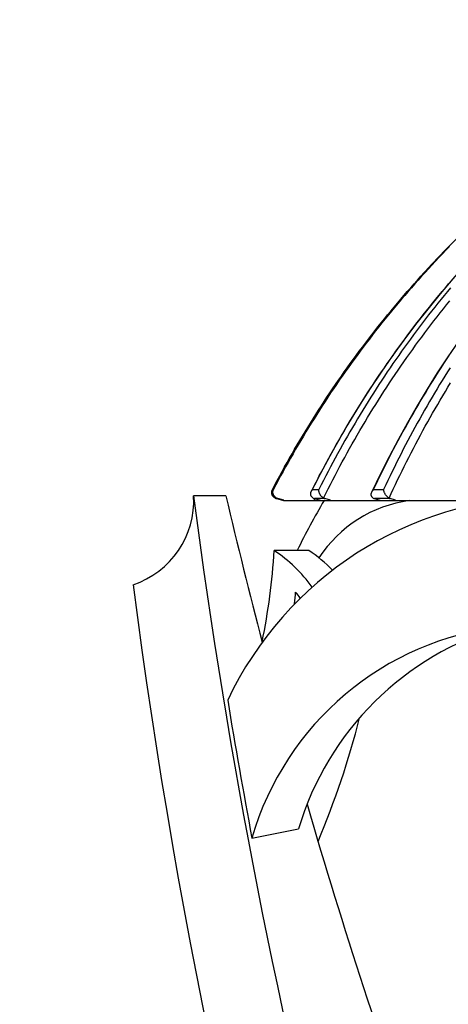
# Paper-space layout '113851LD001' of a CAD drawing. Header units: feet. Extents: x 0 to 34, y 0 to 22.
# Tile 20 of 74: x 5.999 to 6.162, y 10.567 to 10.941. Entities that reach past the tile are written whole.
import ezdxf

# ---------------------------------------------------------------- set-up
doc = ezdxf.new("R2010")
doc.units = ezdxf.units.FT
doc.header["$MEASUREMENT"] = 0
doc.layers.add('LT_P_Text', color=7, linetype='Continuous')
doc.styles.add('Slanted-Normal', font='font31.shx', dxfattribs={"height": 0.14})
doc.dimstyles.new('Dec-0  Slanted', dxfattribs={"dimtxt": 0.14, "dimasz": 0.14, "dimexe": 0.07000000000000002, "dimexo": 0.07000000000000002, "dimgap": 0.07000000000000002, "dimtad": 1, "dimdec": 0, "dimzin": 3, "dimdsep": 46, "dimtxsty": 'Slanted-Normal', "dimblk": 'Dim1', "dimcen": 0, "dimclrd": 95, "dimclre": 95, "dimclrt": 7, "dimaunit": 1, "dimadec": 5, "dimazin": 3, "dimtfac": 1, "dimtdec": 0, "dimtmove": 1, "dimatfit": 0, "dimldrblk": 'Dim1', "dimfxl": 1, "dimtolj": 1, "dimtzin": 0, "dimlwd": -1, "dimlwe": -1, "dimarcsym": 0})

# ---------------------------------------------------------------- blocks, each defined once
blk = doc.blocks.new('Dim1')
h = blk.add_hatch(color=4)
h.dxf.hatch_style = 1
h.paths.add_polyline_path([(0, 0), (-1.000000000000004, -0.1999999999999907), (-1.000000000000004, 0.1999999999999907)])
at = {"color": 4}
blk.add_lwpolyline([(0, 0), (-1.000000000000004, -0.1999999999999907), (-1.000000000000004, 0.1999999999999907), (0, 0)], dxfattribs=at)
blk = doc.blocks.new('*D891')
at = {"layer": 'Defpoints', "color": 0, "linetype": 'Continuous', "transparency": 16777216}
for p in [(6.360734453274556, 11.23795905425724), (5.747938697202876, 9.49370685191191), (6.360734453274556, 9.49370685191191)]:
    blk.add_point(p, dxfattribs=at)
at = {"layer": 'LT_P_Text', "color": 95, "linetype": 'Continuous', "transparency": 16777216}
for p, q in [((6.290734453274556, 11.23795905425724), (5.677938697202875, 11.23795905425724)), ((5.747938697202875, 11.09795905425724), (5.747938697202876, 9.63370685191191)), ((6.290734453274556, 9.49370685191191), (5.677938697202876, 9.49370685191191))]:
    blk.add_line(p, q, dxfattribs=at)
at = {"layer": 'LT_P_Text', "color": 95, "linetype": 'Continuous', "transparency": 16777216, "xscale": 0.14, "yscale": 0.14, "zscale": 0.14}
for p, rotation in [((5.747938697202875, 11.23795905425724), 90), ((5.747938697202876, 9.49370685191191), 270)]:
    blk.add_blockref('Dim1', p, dxfattribs=dict(at, rotation=rotation))
at = {"layer": 'LT_P_Text', "color": 7, "linetype": 'Continuous', "lineweight": 0, "transparency": 16777216, "insert": (5.594605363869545, 10.36583295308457), "char_height": 0.14, "attachment_point": 5, "rotation": 90, "style": 'Slanted-Normal'}
blk.add_mtext('\\A1;41"', dxfattribs=at)

psp = doc.layouts.new('113851LD001')

# ---------------------------------------------------------------- linework, layer by layer
at = {"layer": 'LT_P_Text', "color": 4}
for p, q in [((6.095391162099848, 10.76228853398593), (6.095751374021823, 10.76228843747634)), ((6.1105465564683, 10.76228447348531), (6.113032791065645, 10.76228380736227)), ((6.133779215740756, 10.76227824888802), (6.137603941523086, 10.76227722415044)), ((6.077665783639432, 10.75981179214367), (6.065411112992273, 10.75981179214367)), ((6.096863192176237, 10.75877736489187), (6.09957598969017, 10.75804947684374)), ((6.097428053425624, 10.7587772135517), (6.096863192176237, 10.75877736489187)), ((6.099672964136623, 10.75817398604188), (6.097428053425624, 10.7587772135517)), ((6.09957598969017, 10.75804947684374), (6.1811613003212, 10.75804947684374)), ((6.11134874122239, 10.75877348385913), (6.113512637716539, 10.75817027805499)), ((6.115247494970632, 10.75877243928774), (6.11134874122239, 10.75877348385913)), ((6.11738870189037, 10.75816923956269), (6.115247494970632, 10.75877243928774)), ((6.134104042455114, 10.75876738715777), (6.13652195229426, 10.75804947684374)), ((6.140101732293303, 10.75876578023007), (6.134104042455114, 10.75876738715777)), ((6.142098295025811, 10.75816261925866), (6.140101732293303, 10.75876578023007)), ((6.109228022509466, 10.73909177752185), (6.096041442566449, 10.73909177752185)), ((6.087559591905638, 10.62987644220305), (6.105284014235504, 10.63336144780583))]:
    psp.add_line(p, q, dxfattribs=at)
at = {"layer": 'LT_P_Text', "color": 4, "flags": 128}
for points in [[(6.178803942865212, 10.85856617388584), (6.173713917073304, 10.8532155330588), (6.168717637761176, 10.84775700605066), (6.163818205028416, 10.8421931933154), (6.15901862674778, 10.83652675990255), (6.154321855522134, 10.83076065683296), (6.149730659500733, 10.8248979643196), (6.145247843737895, 10.81894179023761), (6.140876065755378, 10.81289545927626), (6.136617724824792, 10.80676242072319), (6.132475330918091, 10.80054615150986), (6.128451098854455, 10.79425023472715), (6.124547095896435, 10.78787838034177), (6.120765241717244, 10.7814343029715), (6.117107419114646, 10.77492180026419), (6.113575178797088, 10.76834463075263), (6.110169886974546, 10.76170651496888)], [(6.197697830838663, 10.85850469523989), (6.1929044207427, 10.85313712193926), (6.188199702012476, 10.84766115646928), (6.183586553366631, 10.84207941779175), (6.179067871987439, 10.83639458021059), (6.174646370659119, 10.83060965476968), (6.170324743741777, 10.8247277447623), (6.166105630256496, 10.81875198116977), (6.161991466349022, 10.8126857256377), (6.157984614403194, 10.80653246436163), (6.154087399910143, 10.80029570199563), (6.1503018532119, 10.79397906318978), (6.146629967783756, 10.78758628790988), (6.143073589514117, 10.7811211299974), (6.139634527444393, 10.77458753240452), (6.136314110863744, 10.76798912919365), (6.133113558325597, 10.76132939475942)], [(6.095391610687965, 10.76228946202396), (6.096290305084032, 10.7639986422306), (6.097197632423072, 10.76570368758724), (6.09811355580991, 10.76740460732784), (6.099038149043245, 10.76910141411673), (6.099971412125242, 10.77079411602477), (6.100913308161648, 10.77248272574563), (6.101863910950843, 10.7741672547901), (6.102823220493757, 10.77584770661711), (6.103791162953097, 10.77752392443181), (6.104767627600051, 10.77919577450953), (6.105752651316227, 10.78086319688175), (6.106746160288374, 10.78252612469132), (6.107748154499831, 10.78418449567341), (6.108758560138, 10.78583824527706), (6.109777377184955, 10.7874873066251), (6.110804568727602, 10.78913162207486), (6.111840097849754, 10.79077112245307), (6.112883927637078, 10.79240574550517), (6.113936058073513, 10.794035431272), (6.114996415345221, 10.79566011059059), (6.11606499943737, 10.79727972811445), (6.117141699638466, 10.79889421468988), (6.118226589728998, 10.80050351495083), (6.119319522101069, 10.80210756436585), (6.120420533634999, 10.8037062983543), (6.12152955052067, 10.80529966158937), (6.12264653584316, 10.8068875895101), (6.123771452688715, 10.80847002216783), (6.124904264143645, 10.81004689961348), (6.126044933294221, 10.81161816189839), (6.12719338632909, 10.8131837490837), (6.128349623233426, 10.8147436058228), (6.129513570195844, 10.81629767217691), (6.130685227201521, 10.8178458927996), (6.131864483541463, 10.81938820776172), (6.133051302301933, 10.8209245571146), (6.134245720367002, 10.82245489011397), (6.135447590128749, 10.82397914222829), (6.136656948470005, 10.82549725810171), (6.137873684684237, 10.8270091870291), (6.139097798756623, 10.82851487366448), (6.140329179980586, 10.8300142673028), (6.141567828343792, 10.83150732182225), (6.142813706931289, 10.83299397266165), (6.144066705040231, 10.83447418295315), (6.145326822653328, 10.83594788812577), (6.146593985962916, 10.83741504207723), (6.147868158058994, 10.83887559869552), (6.149149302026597, 10.8403294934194), (6.150437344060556, 10.8417766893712), (6.151732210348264, 10.84321712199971), (6.153033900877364, 10.84465074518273), (6.154342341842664, 10.84607752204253), (6.15565749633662, 10.8474974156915), (6.156979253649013, 10.848910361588), (6.158307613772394, 10.85031633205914), (6.159642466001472, 10.85171528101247), (6.160983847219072, 10.85310715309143), (6.162331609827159, 10.85449192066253)], [(6.16259402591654, 10.85449185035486), (6.161248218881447, 10.85310707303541), (6.159908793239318, 10.85171520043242), (6.15857585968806, 10.85031625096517), (6.157249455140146, 10.84891027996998), (6.155929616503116, 10.84749732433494), (6.154616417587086, 10.84607743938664), (6.153309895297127, 10.84465065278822), (6.152010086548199, 10.84321702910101), (6.150717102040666, 10.84177659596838), (6.149430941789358, 10.84032940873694), (6.148151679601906, 10.83887551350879), (6.146879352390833, 10.83741496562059), (6.145614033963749, 10.83594781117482), (6.144355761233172, 10.83447410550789), (6.143104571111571, 10.83299390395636), (6.141860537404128, 10.83150724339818), (6.140623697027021, 10.83001419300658), (6.139394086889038, 10.82851479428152), (6.138171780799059, 10.82700909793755), (6.136956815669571, 10.82549715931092), (6.13574926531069, 10.82397903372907), (6.134549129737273, 10.82245477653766), (6.133356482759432, 10.82092444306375), (6.132171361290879, 10.81938809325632), (6.130993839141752, 10.81784578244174), (6.129823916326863, 10.81629756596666), (6.12866166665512, 10.81474349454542), (6.127507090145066, 10.81318363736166), (6.126360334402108, 10.81161804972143), (6.12522132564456, 10.81004678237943), (6.124090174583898, 10.80846990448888), (6.122966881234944, 10.80688747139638), (6.121851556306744, 10.80529954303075), (6.120744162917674, 10.8037061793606), (6.119644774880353, 10.80210744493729), (6.118553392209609, 10.80050339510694), (6.117470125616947, 10.79889409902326), (6.116394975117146, 10.79727961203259), (6.115327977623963, 10.79565999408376), (6.114269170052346, 10.79403530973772), (6.113218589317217, 10.79240562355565), (6.112176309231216, 10.79077100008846), (6.111142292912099, 10.78913149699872), (6.110116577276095, 10.78748718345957), (6.109099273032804, 10.78583812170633), (6.108090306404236, 10.78418437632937), (6.107089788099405, 10.78252600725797), (6.106097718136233, 10.7808630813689), (6.105114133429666, 10.77919566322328), (6.104139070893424, 10.77752381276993), (6.103172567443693, 10.77584759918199), (6.102214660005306, 10.77416712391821), (6.101265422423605, 10.7724825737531), (6.100324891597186, 10.77079395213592), (6.099392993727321, 10.76910124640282), (6.098469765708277, 10.76740444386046), (6.097555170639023, 10.76570353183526), (6.096649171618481, 10.7639984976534), (6.095751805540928, 10.76228932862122)], [(6.110546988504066, 10.76228543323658), (6.111412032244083, 10.76399462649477), (6.112285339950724, 10.76569968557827), (6.113166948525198, 10.76740062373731), (6.114056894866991, 10.76909744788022), (6.114955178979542, 10.77079017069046), (6.115861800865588, 10.7724788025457), (6.116776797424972, 10.77416335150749), (6.117700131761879, 10.77584382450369), (6.118631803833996, 10.77752006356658), (6.119571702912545, 10.77919193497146), (6.120519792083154, 10.7808593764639), (6.121476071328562, 10.78252232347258), (6.122440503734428, 10.78418071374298), (6.123413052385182, 10.78583448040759), (6.124393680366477, 10.78748356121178), (6.125382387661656, 10.78912789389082), (6.12637913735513, 10.79076741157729), (6.127383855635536, 10.79240205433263), (6.128396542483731, 10.79403175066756), (6.129417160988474, 10.79565644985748), (6.13044567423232, 10.79727607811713), (6.131482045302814, 10.79889058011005), (6.132526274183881, 10.80049989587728), (6.133578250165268, 10.80210396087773), (6.134637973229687, 10.80370271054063), (6.135705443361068, 10.80529608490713), (6.136780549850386, 10.80688402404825), (6.137863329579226, 10.8084664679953), (6.138953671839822, 10.81004336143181), (6.140051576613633, 10.81161463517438), (6.141157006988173, 10.81318023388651), (6.142269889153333, 10.81474010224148), (6.143390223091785, 10.81629417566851), (6.144517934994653, 10.81784240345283), (6.14565298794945, 10.8193847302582), (6.146795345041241, 10.82092109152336), (6.147944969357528, 10.82245143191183), (6.149101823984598, 10.82397569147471), (6.150265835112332, 10.82549381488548), (6.151436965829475, 10.82700575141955), (6.152615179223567, 10.82851144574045), (6.153800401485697, 10.8300108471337), (6.154992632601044, 10.83150390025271), (6.156191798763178, 10.83299056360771), (6.157397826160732, 10.83447077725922), (6.158610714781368, 10.83594449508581), (6.159830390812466, 10.83741165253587), (6.161056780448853, 10.83887221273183), (6.162289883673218, 10.84032611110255)], [(6.163013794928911, 10.83887169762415), (6.161800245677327, 10.83741114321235), (6.160593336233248, 10.83594398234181), (6.159393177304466, 10.83447027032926), (6.158199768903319, 10.83299005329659), (6.15701318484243, 10.831503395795), (6.155833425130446, 10.83001033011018), (6.154660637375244, 10.82851092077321), (6.15349474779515, 10.82700521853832), (6.152335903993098, 10.82549326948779), (6.151184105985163, 10.82397513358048), (6.150039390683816, 10.82245086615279), (6.14890179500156, 10.82092052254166), (6.147771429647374, 10.81938416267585), (6.146648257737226, 10.81784183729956), (6.145532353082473, 10.81629360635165), (6.1444237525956, 10.81473952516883), (6.143322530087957, 10.81317965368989), (6.142228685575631, 10.81161405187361), (6.141142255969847, 10.81004277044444), (6.140063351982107, 10.80846587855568), (6.138991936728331, 10.80688342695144), (6.13792808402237, 10.80529548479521), (6.136871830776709, 10.80370210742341), (6.135823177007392, 10.80210335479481), (6.134782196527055, 10.80049929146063), (6.133748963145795, 10.79888997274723), (6.132723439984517, 10.79727546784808), (6.131705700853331, 10.79565583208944), (6.130695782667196, 10.79403113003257), (6.129693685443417, 10.79240142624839), (6.128699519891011, 10.79076678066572), (6.127713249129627, 10.78912725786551), (6.126734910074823, 10.78748292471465), (6.125764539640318, 10.78583384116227), (6.124802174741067, 10.78418007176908), (6.12384781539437, 10.78252168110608), (6.122901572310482, 10.78085873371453), (6.12196337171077, 10.77919129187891), (6.121033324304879, 10.77751941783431), (6.120111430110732, 10.7758431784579), (6.119197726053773, 10.77416267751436), (6.118292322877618, 10.77247810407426), (6.117395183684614, 10.77078945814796), (6.116506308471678, 10.76909672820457), (6.115625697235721, 10.76739990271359), (6.114753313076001, 10.76569897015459), (6.113889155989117, 10.76399391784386), (6.113033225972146, 10.76228473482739)], [(6.114782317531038, 10.758961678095), (6.11563991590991, 10.7607005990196), (6.116505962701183, 10.76243522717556), (6.117380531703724, 10.76416557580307), (6.118263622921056, 10.76589165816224), (6.11915523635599, 10.76761348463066), (6.1200553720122, 10.76933106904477), (6.120964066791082, 10.77104442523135), (6.121881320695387, 10.77275356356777), (6.122807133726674, 10.77445848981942), (6.123741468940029, 10.77615902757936), (6.124684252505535, 10.77785504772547), (6.12563544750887, 10.77954648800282), (6.126595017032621, 10.78123327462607), (6.127562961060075, 10.78291534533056), (6.12853916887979, 10.78459263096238), (6.129523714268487, 10.78626506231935), (6.130516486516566, 10.78793257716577), (6.131517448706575, 10.78959510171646), (6.132526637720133, 10.7912525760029), (6.133543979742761, 10.7929049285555), (6.134569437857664, 10.79455208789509), (6.135602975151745, 10.79619399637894), (6.136644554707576, 10.79783058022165), (6.137694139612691, 10.79946178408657), (6.1387517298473, 10.80108753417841), (6.139817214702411, 10.80270777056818), (6.140890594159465, 10.80432242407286), (6.141971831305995, 10.80593143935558), (6.143060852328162, 10.80753474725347), (6.144157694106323, 10.80913228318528), (6.145262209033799, 10.81072398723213), (6.14637443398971, 10.8123097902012), (6.147494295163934, 10.81388963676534), (6.148621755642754, 10.81546346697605), (6.149756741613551, 10.81703121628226), (6.150899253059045, 10.81859282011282), (6.152049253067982, 10.8201482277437), (6.153206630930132, 10.82169737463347), (6.154371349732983, 10.82324020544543), (6.155543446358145, 10.82477666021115), (6.156722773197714, 10.82630667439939), (6.157909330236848, 10.8278301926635), (6.159103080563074, 10.82934715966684), (6.160303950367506, 10.83085752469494), (6.161511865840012, 10.83236123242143), (6.162726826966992, 10.83385823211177)], [(6.133779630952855, 10.76227920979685), (6.134591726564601, 10.7639884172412), (6.135411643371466, 10.7656934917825), (6.136239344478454, 10.76739444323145), (6.137074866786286, 10.76909128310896), (6.137918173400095, 10.77078402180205), (6.138769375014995, 10.7724726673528), (6.139628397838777, 10.77415723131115), (6.140495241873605, 10.77583772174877), (6.141369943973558, 10.77751397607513), (6.142252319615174, 10.77918586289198), (6.14314244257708, 10.78085331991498), (6.144040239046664, 10.78251628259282), (6.1449456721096, 10.78417468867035), (6.145858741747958, 10.78582847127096), (6.146779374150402, 10.78747757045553), (6.147707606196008, 10.78912191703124), (6.14864336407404, 10.79076145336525), (6.149586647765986, 10.79239611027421), (6.150537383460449, 10.79402582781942), (6.151495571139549, 10.79565053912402), (6.15246117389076, 10.797270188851), (6.153434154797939, 10.79888470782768), (6.154414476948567, 10.80049404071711), (6.155402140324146, 10.80209811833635), (6.156397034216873, 10.80369688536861), (6.157399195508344, 10.80529028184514), (6.158408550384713, 10.80687823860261), (6.159425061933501, 10.80846070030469), (6.160448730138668, 10.81003760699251), (6.16147948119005, 10.81160890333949), (6.162517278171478, 10.81317452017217)], [(6.162809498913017, 10.80845979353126), (6.161810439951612, 10.80687732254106), (6.160818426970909, 10.80528936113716), (6.159833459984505, 10.80369596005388), (6.158855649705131, 10.80209719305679), (6.157884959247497, 10.8004931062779), (6.156921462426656, 10.79888377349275), (6.155965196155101, 10.79726925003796), (6.155016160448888, 10.79564959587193), (6.154074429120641, 10.79402487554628), (6.153140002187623, 10.79239515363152), (6.152212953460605, 10.79076048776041), (6.151293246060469, 10.78912094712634), (6.150380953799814, 10.78747659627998), (6.149476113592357, 10.78582749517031), (6.148578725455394, 10.78417370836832), (6.147688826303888, 10.78251530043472), (6.146806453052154, 10.78085233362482), (6.145931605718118, 10.77918487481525), (6.145064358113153, 10.77751298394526), (6.144204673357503, 10.77583672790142), (6.143352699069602, 10.77415621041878), (6.142508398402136, 10.77247161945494), (6.141671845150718, 10.77078295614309), (6.14084296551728, 10.76909021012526), (6.140021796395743, 10.76739336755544), (6.139208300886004, 10.76569241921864), (6.138402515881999, 10.76398735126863), (6.13760433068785, 10.7622781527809)], [(6.13966797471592, 10.75895501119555), (6.140467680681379, 10.76069394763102), (6.141275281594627, 10.76242859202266), (6.142090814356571, 10.76415895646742), (6.142914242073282, 10.76588505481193), (6.143745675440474, 10.76760689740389), (6.144585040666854, 10.76932449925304), (6.145432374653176, 10.77103787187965), (6.146287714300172, 10.77274702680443), (6.147151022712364, 10.77445197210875), (6.148022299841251, 10.77615252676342), (6.148901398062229, 10.77784856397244), (6.149788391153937, 10.77954002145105), (6.150683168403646, 10.78122682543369), (6.151585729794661, 10.7829089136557), (6.152496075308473, 10.78458621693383), (6.153414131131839, 10.78625866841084), (6.154339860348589, 10.78792619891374), (6.155273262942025, 10.78958874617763), (6.156214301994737, 10.79124623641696), (6.157162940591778, 10.79289860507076), (6.158119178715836, 10.79454578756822), (6.159082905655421, 10.79618771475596), (6.160054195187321, 10.7978243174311), (6.16103289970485, 10.79945553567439), (6.162019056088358, 10.80108130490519), (6.163012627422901, 10.80270156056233)], [(6.096374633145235, 10.75896629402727), (6.096205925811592, 10.75906196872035), (6.096047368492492, 10.75916943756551), (6.095899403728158, 10.75928783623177), (6.095762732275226, 10.75941604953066), (6.09563916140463, 10.75955141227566), (6.095528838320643, 10.75969248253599), (6.095431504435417, 10.75983812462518), (6.095346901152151, 10.75998716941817), (6.095274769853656, 10.76013837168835), (6.095214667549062, 10.76029091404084), (6.095166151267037, 10.7604440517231), (6.095128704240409, 10.76059703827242), (6.095101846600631, 10.76074913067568), (6.09508502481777, 10.76090008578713), (6.095077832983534, 10.76104977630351), (6.095079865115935, 10.76119779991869), (6.095090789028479, 10.76134375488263), (6.095110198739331, 10.76148723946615), (6.09513779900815, 10.76162803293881), (6.095173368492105, 10.7617662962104), (6.095216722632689, 10.76190176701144), (6.095267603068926, 10.76203415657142), (6.095325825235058, 10.76216317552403), (6.095391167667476, 10.76228853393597)], [(6.096940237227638, 10.75896614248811), (6.096771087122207, 10.75906181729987), (6.096610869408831, 10.75916928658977), (6.096460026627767, 10.75928768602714), (6.09631929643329, 10.75941590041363), (6.096190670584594, 10.75955126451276), (6.096074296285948, 10.75969233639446), (6.095970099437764, 10.75983798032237), (6.095877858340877, 10.75998702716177), (6.09579742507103, 10.76013823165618), (6.095728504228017, 10.76029077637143), (6.095670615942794, 10.76044391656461), (6.095623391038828, 10.76059690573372), (6.09558642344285, 10.76074900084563), (6.095559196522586, 10.76089995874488), (6.095541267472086, 10.76104965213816), (6.095532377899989, 10.7611976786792), (6.095532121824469, 10.76134363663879), (6.095540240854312, 10.76148712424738), (6.095556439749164, 10.76162792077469), (6.095580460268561, 10.7617661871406), (6.09561215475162, 10.76190166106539), (6.095651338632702, 10.76203405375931), (6.095697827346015, 10.76216307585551), (6.095751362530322, 10.76228843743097)], [(6.11087850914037, 10.75896240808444), (6.110718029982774, 10.7590580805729), (6.110571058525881, 10.75916554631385), (6.110437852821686, 10.75928394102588), (6.11031892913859, 10.75941214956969), (6.110215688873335, 10.75954750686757), (6.110127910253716, 10.7596885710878), (6.110055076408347, 10.75983420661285), (6.109996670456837, 10.75998324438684), (6.109952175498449, 10.76013443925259), (6.109920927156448, 10.76028697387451), (6.109902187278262, 10.76044010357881), (6.10989532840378, 10.76059308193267), (6.109899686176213, 10.7607451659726), (6.109914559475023, 10.76089611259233), (6.109939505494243, 10.76104579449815), (6.109974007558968, 10.76119380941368), (6.110017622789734, 10.76133975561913), (6.110069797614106, 10.761483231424), (6.110130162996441, 10.76162401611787), (6.11019857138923, 10.76176227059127), (6.110274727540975, 10.76189773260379), (6.110358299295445, 10.76203011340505), (6.110449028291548, 10.7621591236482), (6.110546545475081, 10.76228447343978)], [(6.114782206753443, 10.75896136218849), (6.114618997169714, 10.75905703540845), (6.114460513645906, 10.75916450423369), (6.114307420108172, 10.75928290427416), (6.114160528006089, 10.75941112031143), (6.11402216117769, 10.75954648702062), (6.113892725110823, 10.75968756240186), (6.113772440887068, 10.75983321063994), (6.113661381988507, 10.75998226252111), (6.113559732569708, 10.76013347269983), (6.113467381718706, 10.76028602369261), (6.11338414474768, 10.76043917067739), (6.113309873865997, 10.76059216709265), (6.113244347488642, 10.76074426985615), (6.113187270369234, 10.76089523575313), (6.113138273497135, 10.76104493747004), (6.113097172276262, 10.76119297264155), (6.11306385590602, 10.76133893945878), (6.113038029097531, 10.76148243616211), (6.113019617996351, 10.76162324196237), (6.113008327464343, 10.76176151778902), (6.113004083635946, 10.76189700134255), (6.113006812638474, 10.76202940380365), (6.113016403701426, 10.76215843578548), (6.113032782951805, 10.76228380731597)], [(6.133662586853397, 10.75895630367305), (6.133513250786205, 10.75905197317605), (6.133379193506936, 10.759159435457), (6.133260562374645, 10.75927782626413), (6.133157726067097, 10.75940603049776), (6.133071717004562, 10.75954138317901), (6.13300216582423, 10.75968244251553), (6.132948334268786, 10.7598280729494), (6.132909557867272, 10.75997710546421), (6.132885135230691, 10.76012829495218), (6.132874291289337, 10.76028082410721), (6.132876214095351, 10.76043394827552), (6.132890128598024, 10.76058692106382), (6.132915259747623, 10.76073899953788), (6.132950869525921, 10.76088994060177), (6.132996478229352, 10.7610396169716), (6.133051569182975, 10.76118762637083), (6.133115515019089, 10.76133356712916), (6.133187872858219, 10.76147703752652), (6.133268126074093, 10.7616178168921), (6.133356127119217, 10.76175606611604), (6.133451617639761, 10.76189152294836), (6.133554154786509, 10.76202389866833), (6.1336634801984, 10.76215290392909), (6.133779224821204, 10.76227824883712)], [(6.139667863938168, 10.75895469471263), (6.139514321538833, 10.75905036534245), (6.139362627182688, 10.7591578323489), (6.139213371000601, 10.75927623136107), (6.139067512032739, 10.75940444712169), (6.138927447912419, 10.7595398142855), (6.138793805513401, 10.75968089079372), (6.13866695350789, 10.75982654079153), (6.138547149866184, 10.7599755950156), (6.138434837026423, 10.76012680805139), (6.138330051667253, 10.76027936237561), (6.138232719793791, 10.76043251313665), (6.138142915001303, 10.76058551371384), (6.138060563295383, 10.76073762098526), (6.137985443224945, 10.76088859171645), (6.137917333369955, 10.76103829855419), (6.137856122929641, 10.76118633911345), (6.137801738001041, 10.76133231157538), (6.137754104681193, 10.76147581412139), (6.13771311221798, 10.76161662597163), (6.137678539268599, 10.76175490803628), (6.137650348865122, 10.76189039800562), (6.137628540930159, 10.76202280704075), (6.137613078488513, 10.76215184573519), (6.137603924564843, 10.76227722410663)], [(6.111458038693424, 10.75874301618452), (6.111445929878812, 10.75871918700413), (6.111433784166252, 10.75869535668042), (6.111421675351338, 10.75867152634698), (6.111409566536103, 10.75864769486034), (6.111397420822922, 10.75862386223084), (6.111385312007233, 10.75860002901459), (6.111373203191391, 10.758576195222), (6.11136109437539, 10.7585523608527), (6.111348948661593, 10.75852852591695), (6.111336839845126, 10.75850468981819), (6.111324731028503, 10.75848085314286), (6.111312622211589, 10.75845701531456), (6.111300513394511, 10.75843317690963), (6.111288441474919, 10.75840933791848), (6.111276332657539, 10.75838549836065), (6.111264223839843, 10.75836165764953), (6.111252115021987, 10.75833781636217), (6.111240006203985, 10.75831397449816), (6.111227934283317, 10.75829013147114), (6.11121582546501, 10.75826628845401), (6.111203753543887, 10.75824244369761), (6.111191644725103, 10.75821859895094), (6.111179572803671, 10.75819475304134), (6.111167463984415, 10.75817090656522)]]:
    psp.add_lwpolyline(points, dxfattribs=at)
at = {"layer": 'LT_P_Text', "color": 4}
for centre, radius, start, end in [((6.031817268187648, 10.75799355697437), 0.03364301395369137, 288.3464557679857, 3.098057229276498), ((8.375896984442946, 11.05927305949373), 2.329811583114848, 187.3849173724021, 202.236250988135), ((8.34534490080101, 11.29427735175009), 2.329811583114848, 193.2619211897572, 194.6694315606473), ((6.200277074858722, 10.62458985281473), 0.1348568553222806, 26.87978659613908, 154.7007041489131), ((6.367528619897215, 10.60985040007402), 0.2928324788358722, 149.5963804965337, 153.8100034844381), ((6.154117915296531, 10.7093730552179), 0.0491362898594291, 97.84499105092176, 146.7744073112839), ((5.852771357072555, 10.75383412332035), 0.2437163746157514, 348.3089918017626, 356.5320748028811), ((6.063001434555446, 10.69037202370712), 0.05886642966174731, 36.26207189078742, 55.85627240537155), ((6.076188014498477, 10.69037202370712), 0.05886642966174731, 44.45459870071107, 55.85627240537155), ((8.352892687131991, 11.02552186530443), 2.329811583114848, 187.3849173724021, 207.0660024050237), ((5.861159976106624, 10.7418460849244), 0.2437163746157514, 354.5738845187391, 355.6383125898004), ((6.063001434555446, 10.69037202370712), 0.05272439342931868, 35.464322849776, 38.66287370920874), ((6.195408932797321, 10.59858149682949), 0.112298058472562, 28.99737318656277, 163.8187086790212), ((6.214038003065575, 10.60107786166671), 0.1134445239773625, 106.0792498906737, 163.4664956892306), ((8.375896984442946, 11.05927305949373), 2.328276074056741, 189.3198065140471, 190.6277182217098), ((5.813848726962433, 10.75505797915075), 0.3244801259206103, 337.0584361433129, 345.8094583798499), ((8.34534490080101, 11.29427735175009), 2.329811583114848, 196.240611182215, 203.4043244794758)]:
    psp.add_arc(centre, radius, start, end, dxfattribs=at)
for centre, major_axis, ratio, start_param, end_param in [((6.441460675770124, 10.58130552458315), (0.0001040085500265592, 0.3906281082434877), 0.9997052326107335, 0.7817409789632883, 1.089505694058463), ((6.097499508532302, 10.76115029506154), (0.001736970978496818, 0.001736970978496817), 0.9999998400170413, 3.451377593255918, 3.664998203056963), ((6.098063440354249, 10.76115014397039), (6.582339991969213e-07, 0.00245681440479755), 0.9982398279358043, 2.666125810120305, 2.879793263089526), ((6.111961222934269, 10.76114642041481), (6.582408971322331e-07, 0.0024568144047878), 0.962217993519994, 2.666125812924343, 2.879793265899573), ((6.115853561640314, 10.76114537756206), (6.582406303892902e-07, 0.002456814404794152), 0.952129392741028, 2.666125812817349, 2.87979326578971), ((6.134679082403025, 10.76114033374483), (6.582405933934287e-07, 0.002456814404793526), 0.9033352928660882, 2.666125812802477, 2.879793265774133), ((6.140666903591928, 10.76113872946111), (6.582407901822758e-07, 0.002456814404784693), 0.8878153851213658, 2.666125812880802, 2.879793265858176)]:
    psp.add_ellipse(centre, major_axis=major_axis, ratio=ratio, start_param=start_param, end_param=end_param, dxfattribs=at)

# ---------------------------------------------------------------- dimensions: what is measured, and where the dimension line sits
at = {"layer": 'LT_P_Text', "color": 97, "linetype": 'Continuous', "lineweight": 0}
dim = psp.add_linear_dim(base=(5.747938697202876, 9.49370685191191), p1=(6.360734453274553, 11.23795905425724), p2=(6.360734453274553, 9.493706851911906), angle=270, text='41"', dimstyle='Dec-0  Slanted', override={"dimpost": "'"}, dxfattribs=at)
dim.commit()
dim.dimension.update_dxf_attribs({"geometry": '*D891', "text_midpoint": (5.594605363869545, 10.36583295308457)})

doc.saveas('drawing.dxf')
